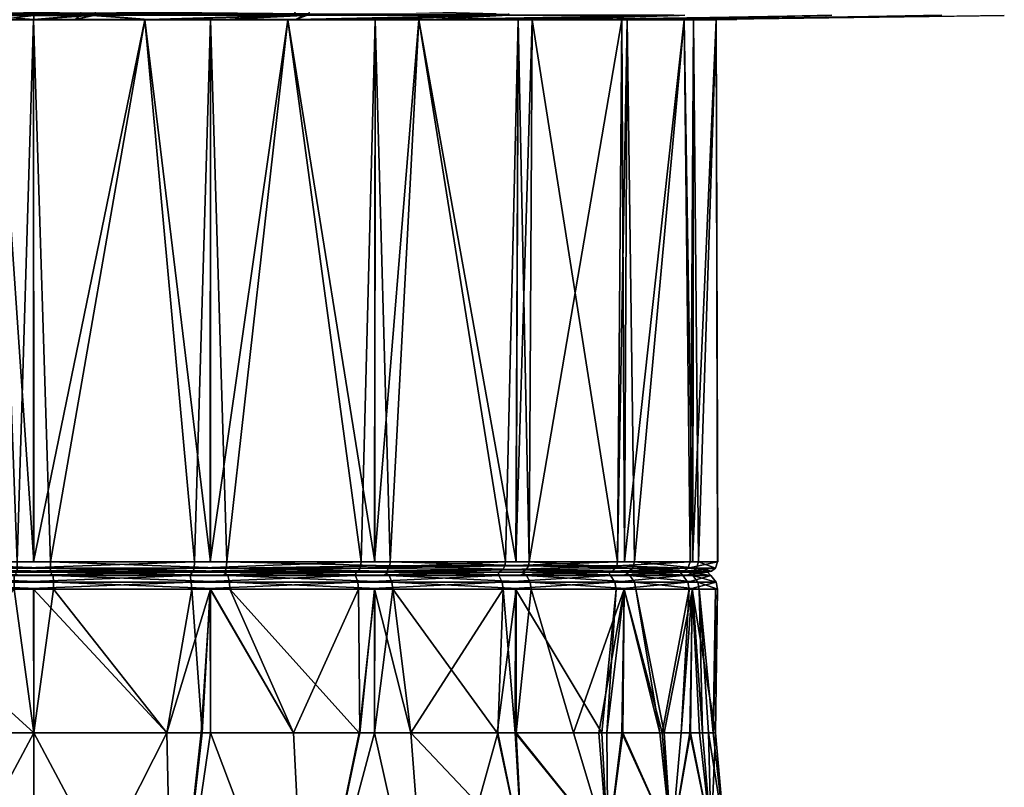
# Model space of a CAD drawing. Extents: x -0.15 to 0.15, y -0.185 to 0.033.
# Tile 38 of 127: x -0.075 to -0.047, y -0.05 to -0.028. Entities that reach past the tile are written whole.
import ezdxf

# ---------------------------------------------------------------- set-up
doc = ezdxf.new("R2010")
doc.units = 0
doc.layers.add('mesh', color=7, linetype='CONTINUOUS')

msp = doc.modelspace()

# ---------------------------------------------------------------- meshes
at = {"layer": 'mesh'}
mesh = msp.add_polyface(dxfattribs=at)
corners = [(-0.069832, -0.043692, 0.011237), (-0.069837, -0.027834, 0.011226), (-0.071753, -0.027834, 0.010694), (-0.075006, -0.043692, 0.050444), (-0.075005, -0.027834, 0.050482), (-0.071753, -0.027834, 0.050306), (-0.067328, -0.027513, 0.002062), (-0.067312, -0.02741, 0.002002), (-0.073618, -0.02741, 0.001016), (-0.071655, -0.02783, 0.050905), (-0.073788, -0.02783, 0.051078), (-0.06942, -0.02783, 0.050284), (-0.069837, -0.027834, 0.049774), (-0.071655, -0.02783, 0.010095), (-0.06942, -0.02783, 0.010716), (-0.073788, -0.02783, 0.009922), (-0.075005, -0.027834, 0.010518), (-0.073294, -0.027706, 0.001514), (-0.069803, -0.025644, 0.049896), (-0.075, -0.025644, 0.058073), (-0.075, -0.025644, 0.05058), (-0.067863, -0.025644, 0.057134), (-0.075, -0.025644, 0.01042), (-0.067863, -0.025644, 0.003866), (-0.069803, -0.025644, 0.011104), (-0.075, -0.025644, 0.002927), (-0.069802, -0.024628, 0.0111), (-0.075, -0.024628, 0.01728), (-0.075, -0.024628, 0.010415), (-0.07182, -0.024628, 0.017668), (-0.075, -0.024628, 0.050585), (-0.069802, -0.024628, 0.0499), (-0.070296, -0.043692, 0.04994), (-0.067357, -0.027214, 0.059005), (-0.066883, -0.027214, 0.058924), (-0.073183, -0.027214, 0.060004), (-0.067407, -0.027697, 0.002353), (-0.073639, -0.027706, 0.00146), (-0.066995, -0.027697, 0.058533), (-0.06711, -0.027706, 0.05847), (-0.073208, -0.027697, 0.059598), (-0.073201, -0.027661, 0.059712), (-0.066964, -0.027661, 0.058643), (-0.07363, -0.027661, 0.001264), (-0.067377, -0.027661, 0.002243), (-0.073195, -0.027598, 0.059815), (-0.073625, -0.027598, 0.001162), (-0.073186, -0.02741, 0.059961), (-0.066895, -0.02741, 0.058882), (-0.073616, -0.027214, 0.000972), (-0.06735, -0.027214, 0.001952)]
mesh.append_faces([[corners[k] for k in face] for face in [(0, 1, 2, 2), (3, 4, 5, 5), (6, 7, 8, 8), (9, 4, 10, 10), (9, 5, 4, 4), (11, 5, 9, 9), (11, 12, 5, 5), (13, 1, 14, 14), (13, 2, 1, 1), (15, 2, 13, 13), (15, 16, 2, 2), (17, 15, 13, 13), (18, 19, 20, 20), (18, 21, 19, 19), (22, 23, 24, 24), (22, 25, 23, 23), (26, 27, 28, 28), (26, 29, 27, 27), (30, 18, 20, 20), (31, 18, 30, 30), (26, 22, 24, 24), (28, 22, 26, 26), (32, 5, 12, 12), (33, 34, 35, 35), (17, 36, 37, 37), (38, 39, 40, 40), (40, 41, 42, 42), (36, 43, 37, 37), (36, 44, 43, 43), (41, 45, 42, 42), (44, 46, 43, 43), (44, 6, 46, 46), (45, 47, 48, 48), (6, 8, 46, 46), (7, 49, 8, 8), (7, 50, 49, 49), (40, 9, 10, 10), (39, 9, 40, 40), (37, 15, 17, 17)]])
mesh = msp.add_polyface(dxfattribs=at)
corners = [(-0.065023, -0.043692, 0.013231), (-0.065014, -0.027834, 0.013211), (-0.067571, -0.027834, 0.011855), (-0.069844, -0.043692, 0.049766), (-0.069837, -0.027834, 0.049774), (-0.067571, -0.027834, 0.049145), (-0.061394, -0.027513, 0.004376), (-0.067312, -0.02741, 0.002002), (-0.067328, -0.027513, 0.002062), (-0.067347, -0.02783, 0.049708), (-0.06942, -0.02783, 0.050284), (-0.06531, -0.02783, 0.048628), (-0.065014, -0.027834, 0.047789), (-0.067347, -0.02783, 0.011292), (-0.06531, -0.02783, 0.012372), (-0.06942, -0.02783, 0.010716), (-0.069837, -0.027834, 0.011226), (-0.06711, -0.027706, 0.05847), (-0.071655, -0.02783, 0.050905), (-0.0613, -0.027706, 0.056128), (-0.067121, -0.027706, 0.002551), (-0.06496, -0.025644, 0.04789), (-0.067863, -0.025644, 0.057134), (-0.069803, -0.025644, 0.049896), (-0.061213, -0.025644, 0.054379), (-0.064958, -0.024628, 0.013106), (-0.07182, -0.024628, 0.017668), (-0.069802, -0.024628, 0.0111), (-0.068607, -0.024628, 0.018928), (-0.060798, -0.024628, 0.016298), (-0.06583, -0.024628, 0.020977), (-0.069802, -0.024628, 0.0499), (-0.064958, -0.024628, 0.047894), (-0.069803, -0.025644, 0.011104), (-0.06496, -0.025644, 0.01311), (-0.069353, -0.043692, 0.011312), (-0.065425, -0.043692, 0.048061), (-0.061533, -0.027697, 0.004643), (-0.067407, -0.027697, 0.002353), (-0.073208, -0.027697, 0.059598), (-0.066964, -0.027661, 0.058643), (-0.066995, -0.027697, 0.058533), (-0.067377, -0.027661, 0.002243), (-0.073195, -0.027598, 0.059815), (-0.066912, -0.027513, 0.058823), (-0.061481, -0.027661, 0.004542), (-0.066895, -0.02741, 0.058882), (-0.073186, -0.02741, 0.059961), (-0.066883, -0.027214, 0.058924), (-0.073183, -0.027214, 0.060004), (-0.061366, -0.02741, 0.004321), (-0.06735, -0.027214, 0.001952), (-0.071655, -0.02783, 0.010095), (-0.073294, -0.027706, 0.001514)]
mesh.append_faces([[corners[k] for k in face] for face in [(0, 1, 2, 2), (3, 4, 5, 5), (6, 7, 8, 8), (9, 4, 10, 10), (9, 5, 4, 4), (11, 5, 9, 9), (11, 12, 5, 5), (13, 1, 14, 14), (13, 2, 1, 1), (15, 2, 13, 13), (15, 16, 2, 2), (17, 10, 18, 18), (19, 11, 9, 9), (20, 15, 13, 13), (21, 22, 23, 23), (21, 24, 22, 22), (25, 26, 27, 27), (25, 28, 26, 26), (29, 30, 28, 28), (31, 21, 23, 23), (32, 21, 31, 31), (25, 33, 34, 34), (27, 33, 25, 25), (35, 2, 16, 16), (36, 5, 12, 12), (20, 37, 38, 38), (39, 40, 41, 41), (37, 42, 38, 38), (43, 44, 40, 40), (45, 8, 42, 42), (43, 46, 44, 44), (47, 48, 46, 46), (47, 49, 48, 48), (50, 51, 7, 7), (41, 10, 17, 17), (41, 9, 10, 10), (19, 9, 41, 41), (38, 15, 20, 20), (38, 52, 15, 15), (53, 52, 38, 38)]])
mesh = msp.add_polyface(dxfattribs=at)
corners = [(-0.080156, -0.043692, 0.011234), (-0.080192, -0.027834, 0.011132), (-0.080369, -0.027834, 0.011161), (-0.074994, -0.043692, 0.010556), (-0.075005, -0.027834, 0.010518), (-0.076087, -0.027834, 0.010459), (-0.080168, -0.043692, 0.049763), (-0.080192, -0.027834, 0.049868), (-0.076087, -0.027834, 0.050541), (-0.076568, -0.027706, 0.05945), (-0.075, -0.027706, 0.059572), (-0.075, -0.02783, 0.051177), (-0.073788, -0.02783, 0.051078), (-0.075005, -0.027834, 0.050482), (-0.075, -0.02783, 0.009823), (-0.073788, -0.02783, 0.009922), (-0.075, -0.027706, 0.001428), (-0.082731, -0.027706, 0.002651), (-0.076566, -0.027706, 0.001562), (-0.080369, -0.027834, 0.049839), (-0.082733, -0.027706, 0.058348), (-0.079704, -0.043692, 0.01106), (-0.074512, -0.043692, 0.010505), (-0.071753, -0.027834, 0.010694), (-0.075488, -0.043692, 0.050495), (-0.080647, -0.043692, 0.049688), (-0.084401, -0.027834, 0.048233), (-0.073639, -0.027706, 0.00146), (-0.079927, -0.027697, 0.001766), (-0.073208, -0.027697, 0.059598), (-0.079506, -0.027697, 0.059303), (-0.073201, -0.027661, 0.059712), (-0.079523, -0.027661, 0.059416), (-0.085592, -0.027697, 0.057661), (-0.079946, -0.027661, 0.001653), (-0.07363, -0.027661, 0.001264), (-0.073195, -0.027598, 0.059815), (-0.085634, -0.027661, 0.057768), (-0.079539, -0.027598, 0.059517), (-0.079964, -0.027598, 0.001552)]
mesh.append_faces([[corners[k] for k in face] for face in [(0, 1, 2, 2), (3, 4, 5, 5), (6, 7, 8, 8), (9, 10, 11, 11), (12, 8, 11, 11), (12, 13, 8, 8), (14, 4, 15, 15), (14, 5, 4, 4), (16, 5, 14, 14), (1, 17, 2, 2), (16, 18, 5, 5), (8, 9, 11, 11), (19, 20, 7, 7), (21, 5, 1, 1), (22, 23, 4, 4), (24, 8, 13, 13), (25, 19, 7, 7), (25, 26, 19, 19), (27, 18, 16, 16), (28, 18, 27, 27), (29, 10, 30, 30), (30, 10, 9, 9), (30, 31, 29, 29), (30, 32, 31, 31), (33, 32, 30, 30), (27, 34, 28, 28), (27, 35, 34, 34), (32, 36, 31, 31), (37, 38, 32, 32), (35, 39, 34, 34), (1, 28, 17, 17), (5, 28, 1, 1), (5, 18, 28, 28), (8, 30, 9, 9), (7, 30, 8, 8), (7, 20, 30, 30), (29, 11, 10, 10), (29, 12, 11, 11), (27, 14, 15, 15), (16, 14, 27, 27)]])
mesh = msp.add_polyface(dxfattribs=at)
corners = [(-0.080156, -0.043692, 0.011234), (-0.080369, -0.027834, 0.011161), (-0.084575, -0.043692, 0.012939), (-0.079704, -0.043692, 0.01106), (-0.080192, -0.027834, 0.011132), (-0.080647, -0.043692, 0.049688), (-0.080192, -0.027834, 0.049868), (-0.080168, -0.043692, 0.049763), (-0.084977, -0.043692, 0.047769), (-0.084401, -0.027834, 0.048233), (-0.084431, -0.043991, 0.013203), (-0.079501, -0.043991, 0.011527), (-0.079633, -0.043991, 0.011351), (-0.084258, -0.043991, 0.013338), (-0.080562, -0.043991, 0.0494), (-0.080589, -0.043991, 0.049182), (-0.085233, -0.043991, 0.047099), (-0.075481, -0.043991, 0.050195), (-0.08542, -0.043692, 0.047572), (-0.079662, -0.043965, 0.011234), (-0.084489, -0.043965, 0.013097), (-0.074519, -0.043991, 0.010805), (-0.085264, -0.043991, 0.047316), (-0.080596, -0.043965, 0.049516), (-0.085327, -0.043965, 0.047419), (-0.079689, -0.043876, 0.011122), (-0.084544, -0.043876, 0.012996), (-0.074516, -0.043965, 0.010684), (-0.080629, -0.043876, 0.049627), (-0.085407, -0.043813, 0.04755), (-0.074514, -0.043876, 0.010568), (-0.075488, -0.043692, 0.050495), (-0.084496, -0.044491, 0.012898), (-0.080153, -0.044491, 0.011244), (-0.079617, -0.044491, 0.01104), (-0.075563, -0.043991, 0.049992), (-0.079572, -0.044096, 0.011228), (-0.084404, -0.044096, 0.013068), (-0.080677, -0.044096, 0.049476), (-0.085395, -0.044096, 0.047361), (-0.075572, -0.044096, 0.050299), (-0.079607, -0.044289, 0.011081), (-0.084476, -0.044289, 0.012935), (-0.08072, -0.044289, 0.04962), (-0.075576, -0.044289, 0.050449), (-0.080732, -0.044491, 0.049661), (-0.075577, -0.044491, 0.050492)]
mesh.append_faces([[corners[k] for k in face] for face in [(0, 1, 2, 2), (3, 4, 0, 0), (5, 6, 7, 7), (8, 9, 5, 5), (10, 11, 12, 12), (10, 13, 11, 11), (14, 15, 16, 16), (17, 15, 14, 14), (3, 0, 2, 2), (18, 8, 5, 5), (12, 19, 20, 20), (21, 19, 12, 12), (22, 23, 14, 14), (22, 24, 23, 23), (19, 25, 26, 26), (27, 25, 19, 19), (24, 28, 23, 23), (24, 29, 28, 28), (25, 3, 2, 2), (30, 3, 25, 25), (28, 5, 31, 31), (29, 5, 28, 28), (32, 33, 34, 34), (13, 12, 11, 11), (13, 10, 12, 12), (15, 14, 22, 22), (35, 14, 15, 15), (10, 36, 12, 12), (10, 37, 36, 36), (14, 38, 39, 39), (17, 38, 14, 14), (17, 40, 38, 38), (37, 41, 36, 36), (37, 42, 41, 41), (40, 43, 38, 38), (40, 44, 43, 43), (42, 34, 41, 41), (42, 32, 34, 34), (44, 45, 43, 43), (44, 46, 45, 45)]])
mesh = msp.add_polyface(dxfattribs=at)
corners = [(-0.074994, -0.043692, 0.010556), (-0.076087, -0.027834, 0.010459), (-0.079704, -0.043692, 0.01106), (-0.074512, -0.043692, 0.010505), (-0.075005, -0.027834, 0.010518), (-0.075488, -0.043692, 0.050495), (-0.075005, -0.027834, 0.050482), (-0.075006, -0.043692, 0.050444), (-0.080168, -0.043692, 0.049763), (-0.076087, -0.027834, 0.050541), (-0.079633, -0.043991, 0.011351), (-0.074437, -0.043991, 0.011008), (-0.074519, -0.043991, 0.010805), (-0.079501, -0.043991, 0.011527), (-0.075481, -0.043991, 0.050195), (-0.075563, -0.043991, 0.049992), (-0.080589, -0.043991, 0.049182), (-0.070367, -0.043991, 0.049649), (-0.080647, -0.043692, 0.049688), (-0.074516, -0.043965, 0.010684), (-0.079662, -0.043965, 0.011234), (-0.069438, -0.043991, 0.0116), (-0.080562, -0.043991, 0.0494), (-0.075484, -0.043965, 0.050316), (-0.080596, -0.043965, 0.049516), (-0.074514, -0.043876, 0.010568), (-0.079689, -0.043876, 0.011122), (-0.075486, -0.043876, 0.050432), (-0.080629, -0.043876, 0.049627), (-0.079617, -0.044491, 0.01104), (-0.078889, -0.048691, 0.010986), (-0.075, -0.048691, 0.0105), (-0.075577, -0.044491, 0.050492), (-0.075, -0.048691, 0.0505), (-0.07889, -0.048691, 0.050017), (-0.075007, -0.044491, 0.050433), (-0.075, -0.044491, 0.0105), (-0.074423, -0.044491, 0.010508), (-0.070383, -0.044491, 0.04996), (-0.070499, -0.043991, 0.049473), (-0.074428, -0.044096, 0.010701), (-0.079572, -0.044096, 0.011228), (-0.075572, -0.044096, 0.050299), (-0.074424, -0.044289, 0.010551), (-0.079607, -0.044289, 0.011081), (-0.070428, -0.044096, 0.049772), (-0.075576, -0.044289, 0.050449), (-0.070393, -0.044289, 0.049919)]
mesh.append_faces([[corners[k] for k in face] for face in [(0, 1, 2, 2), (3, 4, 0, 0), (5, 6, 7, 7), (8, 9, 5, 5), (10, 11, 12, 12), (10, 13, 11, 11), (14, 15, 16, 16), (17, 15, 14, 14), (3, 0, 2, 2), (18, 8, 5, 5), (12, 19, 20, 20), (21, 19, 12, 12), (22, 23, 14, 14), (22, 24, 23, 23), (19, 25, 26, 26), (24, 27, 23, 23), (24, 28, 27, 27), (25, 3, 2, 2), (28, 5, 27, 27), (29, 30, 31, 31), (32, 33, 34, 34), (35, 33, 32, 32), (36, 31, 37, 37), (36, 29, 31, 31), (36, 37, 29, 29), (38, 35, 32, 32), (13, 12, 11, 11), (13, 10, 12, 12), (15, 14, 22, 22), (39, 14, 15, 15), (10, 40, 12, 12), (10, 41, 40, 40), (17, 42, 14, 14), (41, 43, 40, 40), (41, 44, 43, 43), (45, 46, 42, 42), (44, 37, 43, 43), (44, 29, 37, 37), (47, 32, 46, 46)]])
mesh = msp.add_polyface(dxfattribs=at)
corners = [(-0.069834, -0.044491, 0.011248), (-0.070105, -0.048691, 0.011108), (-0.069836, -0.048691, 0.011213), (-0.07111, -0.048691, 0.010983), (-0.069832, -0.043692, 0.011237), (-0.071753, -0.027834, 0.010694), (-0.074512, -0.043692, 0.010505), (-0.069353, -0.043692, 0.011312), (-0.069837, -0.027834, 0.011226), (-0.070296, -0.043692, 0.04994), (-0.069837, -0.027834, 0.049774), (-0.069844, -0.043692, 0.049766), (-0.075006, -0.043692, 0.050444), (-0.071753, -0.027834, 0.050306), (-0.074519, -0.043991, 0.010805), (-0.069411, -0.043991, 0.011818), (-0.069438, -0.043991, 0.0116), (-0.074437, -0.043991, 0.011008), (-0.070367, -0.043991, 0.049649), (-0.070499, -0.043991, 0.049473), (-0.075563, -0.043991, 0.049992), (-0.075488, -0.043692, 0.050495), (-0.069404, -0.043965, 0.011484), (-0.074516, -0.043965, 0.010684), (-0.075481, -0.043991, 0.050195), (-0.070338, -0.043965, 0.049766), (-0.075484, -0.043965, 0.050316), (-0.074514, -0.043876, 0.010568), (-0.069371, -0.043876, 0.011373), (-0.070311, -0.043876, 0.049878), (-0.075486, -0.043876, 0.050432), (-0.070383, -0.044491, 0.04996), (-0.071111, -0.048691, 0.050014), (-0.075007, -0.044491, 0.050433), (-0.07008, -0.048691, 0.049885), (-0.069847, -0.044491, 0.049756), (-0.074423, -0.044491, 0.010508), (-0.075, -0.048691, 0.0105), (-0.069268, -0.044491, 0.011339), (-0.069323, -0.044096, 0.011524), (-0.074428, -0.044096, 0.010701), (-0.070428, -0.044096, 0.049772), (-0.075572, -0.044096, 0.050299), (-0.06928, -0.044289, 0.01138), (-0.074424, -0.044289, 0.010551), (-0.070393, -0.044289, 0.049919), (-0.075576, -0.044289, 0.050449), (-0.075577, -0.044491, 0.050492)]
mesh.append_faces([[corners[k] for k in face] for face in [(0, 1, 2, 2), (0, 3, 1, 1), (4, 5, 6, 6), (7, 8, 4, 4), (9, 10, 11, 11), (12, 13, 9, 9), (14, 15, 16, 16), (14, 17, 15, 15), (18, 19, 20, 20), (7, 4, 6, 6), (21, 12, 9, 9), (16, 22, 23, 23), (24, 25, 18, 18), (24, 26, 25, 25), (22, 27, 23, 23), (22, 28, 27, 27), (26, 29, 25, 25), (26, 30, 29, 29), (28, 6, 27, 27), (28, 7, 6, 6), (30, 9, 29, 29), (30, 21, 9, 9), (31, 32, 33, 33), (31, 34, 32, 32), (35, 34, 31, 31), (36, 3, 0, 0), (36, 37, 3, 3), (36, 0, 38, 38), (17, 16, 15, 15), (17, 14, 16, 16), (19, 18, 24, 24), (14, 39, 16, 16), (14, 40, 39, 39), (18, 41, 42, 42), (40, 43, 39, 39), (40, 44, 43, 43), (41, 45, 46, 46), (44, 38, 43, 43), (44, 36, 38, 38), (45, 31, 47, 47)]])
mesh = msp.add_polyface(dxfattribs=at)
corners = [(-0.065023, -0.043692, 0.013231), (-0.067571, -0.027834, 0.011855), (-0.069353, -0.043692, 0.011312), (-0.06458, -0.043692, 0.013428), (-0.065014, -0.027834, 0.013211), (-0.060893, -0.043692, 0.016402), (-0.063737, -0.027834, 0.013888), (-0.065033, -0.043692, 0.047775), (-0.063737, -0.027834, 0.047112), (-0.061206, -0.043692, 0.044984), (-0.065425, -0.043692, 0.048061), (-0.065014, -0.027834, 0.047789), (-0.069844, -0.043692, 0.049766), (-0.067571, -0.027834, 0.049145), (-0.061413, -0.043991, 0.044767), (-0.065742, -0.043991, 0.047662), (-0.065569, -0.043991, 0.047797), (-0.061615, -0.043991, 0.044681), (-0.060516, -0.043692, 0.016706), (-0.070296, -0.043692, 0.04994), (-0.064736, -0.043991, 0.013684), (-0.069404, -0.043965, 0.011484), (-0.069438, -0.043991, 0.0116), (-0.064673, -0.043965, 0.013581), (-0.060733, -0.043991, 0.016913), (-0.065511, -0.043965, 0.047903), (-0.070367, -0.043991, 0.049649), (-0.070338, -0.043965, 0.049766), (-0.0606, -0.043928, 0.016786), (-0.069371, -0.043876, 0.011373), (-0.065456, -0.043876, 0.048004), (-0.061286, -0.043928, 0.0449), (-0.070311, -0.043876, 0.049878), (-0.064593, -0.043813, 0.01345), (-0.060535, -0.043813, 0.016724), (-0.064767, -0.043991, 0.013901), (-0.069411, -0.043991, 0.011818), (-0.070499, -0.043991, 0.049473)]
mesh.append_faces([[corners[k] for k in face] for face in [(0, 1, 2, 2), (3, 4, 0, 0), (5, 6, 3, 3), (7, 8, 9, 9), (10, 11, 7, 7), (12, 13, 10, 10), (14, 15, 16, 16), (14, 17, 15, 15), (18, 5, 3, 3), (3, 0, 2, 2), (19, 12, 10, 10), (10, 7, 9, 9), (20, 21, 22, 22), (20, 23, 21, 21), (24, 23, 20, 20), (16, 25, 14, 14), (26, 25, 16, 16), (26, 27, 25, 25), (24, 28, 23, 23), (23, 29, 21, 21), (25, 30, 31, 31), (27, 30, 25, 25), (27, 32, 30, 30), (23, 33, 29, 29), (28, 33, 23, 23), (28, 34, 33, 33), (33, 2, 29, 29), (33, 3, 2, 2), (34, 3, 33, 33), (34, 18, 3, 3), (30, 10, 9, 9), (32, 10, 30, 30), (32, 19, 10, 10), (35, 20, 24, 24), (36, 20, 35, 35), (36, 22, 20, 20), (15, 26, 37, 37), (15, 16, 26, 26), (17, 16, 15, 15), (17, 14, 16, 16)]])
mesh = msp.add_polyface(dxfattribs=at)
corners = [(-0.060893, -0.043692, 0.016402), (-0.060841, -0.027834, 0.016347), (-0.063737, -0.027834, 0.013888), (-0.060902, -0.043692, 0.044607), (-0.060841, -0.027834, 0.044653), (-0.060429, -0.027834, 0.044302), (-0.065033, -0.043692, 0.047775), (-0.065014, -0.027834, 0.047789), (-0.063737, -0.027834, 0.047112), (-0.063396, -0.02783, 0.047614), (-0.06531, -0.02783, 0.048628), (-0.06165, -0.02783, 0.046131), (-0.059989, -0.02783, 0.04472), (-0.05861, -0.02783, 0.042906), (-0.057802, -0.027834, 0.040847), (-0.05861, -0.02783, 0.018094), (-0.060429, -0.027834, 0.016698), (-0.057802, -0.027834, 0.020153), (-0.059989, -0.02783, 0.01628), (-0.06165, -0.02783, 0.014869), (-0.063396, -0.02783, 0.013386), (-0.06531, -0.02783, 0.012372), (-0.065014, -0.027834, 0.013211), (-0.056127, -0.027706, 0.052595), (-0.056141, -0.027706, 0.008414), (-0.061313, -0.027706, 0.004888), (-0.06458, -0.043692, 0.013428), (-0.060516, -0.043692, 0.016706), (-0.057928, -0.043692, 0.04092), (-0.061206, -0.043692, 0.044984), (-0.05629, -0.027697, 0.008143), (-0.061533, -0.027697, 0.004643), (-0.055964, -0.027697, 0.052581), (-0.061156, -0.027697, 0.056157), (-0.0613, -0.027706, 0.056128), (-0.066995, -0.027697, 0.058533), (-0.061102, -0.027661, 0.056257), (-0.067347, -0.02783, 0.011292), (-0.067121, -0.027706, 0.002551)]
mesh.append_faces([[corners[k] for k in face] for face in [(0, 1, 2, 2), (3, 4, 5, 5), (6, 7, 8, 8), (9, 7, 10, 10), (9, 8, 7, 7), (11, 8, 9, 9), (11, 4, 8, 8), (12, 4, 11, 11), (12, 5, 4, 4), (13, 5, 12, 12), (13, 14, 5, 5), (15, 16, 17, 17), (18, 16, 15, 15), (19, 16, 18, 18), (19, 1, 16, 16), (20, 1, 19, 19), (20, 2, 1, 1), (21, 2, 20, 20), (21, 22, 2, 2), (23, 11, 9, 9), (24, 19, 18, 18), (25, 21, 20, 20), (26, 2, 22, 22), (27, 16, 1, 1), (27, 17, 16, 16), (28, 5, 14, 14), (29, 8, 4, 4), (25, 30, 31, 31), (32, 23, 33, 33), (33, 34, 35, 35), (35, 36, 33, 33), (33, 10, 34, 34), (33, 9, 10, 10), (23, 9, 33, 33), (32, 12, 11, 11), (30, 20, 19, 19), (25, 20, 30, 30), (31, 21, 25, 25), (31, 37, 21, 21), (38, 37, 31, 31)]])
mesh = msp.add_polyface(dxfattribs=at)
corners = [(-0.060516, -0.043692, 0.016706), (-0.060841, -0.027834, 0.016347), (-0.060893, -0.043692, 0.016402), (-0.057725, -0.043692, 0.020533), (-0.057802, -0.027834, 0.020153), (-0.057439, -0.043692, 0.020925), (-0.057651, -0.027834, 0.02048), (-0.057928, -0.043692, 0.04092), (-0.057651, -0.027834, 0.04052), (-0.057731, -0.043692, 0.040477), (-0.060902, -0.043692, 0.044607), (-0.060429, -0.027834, 0.044302), (-0.061206, -0.043692, 0.044984), (-0.060841, -0.027834, 0.044653), (-0.064736, -0.043991, 0.013684), (-0.060819, -0.043991, 0.017115), (-0.060733, -0.043991, 0.016913), (-0.058184, -0.043991, 0.040764), (-0.061615, -0.043991, 0.044681), (-0.061413, -0.043991, 0.044767), (-0.058401, -0.043991, 0.040733), (-0.0561, -0.043991, 0.036062), (-0.056318, -0.043991, 0.036089), (-0.057703, -0.043991, 0.021069), (-0.057597, -0.043965, 0.021011), (-0.055851, -0.043991, 0.025867), (-0.058081, -0.043965, 0.040827), (-0.055984, -0.043965, 0.036096), (-0.0606, -0.043928, 0.016786), (-0.061286, -0.043928, 0.0449), (-0.065511, -0.043965, 0.047903), (-0.057496, -0.043876, 0.020956), (-0.055734, -0.043965, 0.025838), (-0.060535, -0.043813, 0.016724), (-0.05795, -0.043813, 0.040907), (-0.055873, -0.043876, 0.036129), (-0.061224, -0.043813, 0.044965), (-0.065456, -0.043876, 0.048004), (-0.055622, -0.043876, 0.025811), (-0.057838, -0.043991, 0.021242), (-0.064767, -0.043991, 0.013901)]
mesh.append_faces([[corners[k] for k in face] for face in [(0, 1, 2, 2), (3, 4, 0, 0), (5, 6, 3, 3), (7, 8, 9, 9), (10, 11, 7, 7), (12, 13, 10, 10), (14, 15, 16, 16), (17, 18, 19, 19), (17, 20, 18, 18), (21, 20, 17, 17), (21, 22, 20, 20), (5, 3, 0, 0), (12, 10, 7, 7), (23, 24, 16, 16), (25, 24, 23, 23), (17, 26, 27, 27), (19, 26, 17, 17), (24, 28, 16, 16), (19, 29, 26, 26), (30, 29, 19, 19), (24, 31, 28, 28), (32, 31, 24, 24), (31, 33, 28, 28), (26, 34, 35, 35), (29, 34, 26, 26), (29, 36, 34, 34), (37, 36, 29, 29), (31, 0, 33, 33), (31, 5, 0, 0), (38, 5, 31, 31), (36, 7, 34, 34), (36, 12, 7, 7), (37, 12, 36, 36), (15, 23, 39, 39), (15, 16, 23, 23), (40, 16, 15, 15), (20, 19, 18, 18), (20, 17, 19, 19), (22, 17, 20, 20), (22, 21, 17, 17)]])
mesh = msp.add_polyface(dxfattribs=at)
corners = [(-0.057725, -0.043692, 0.020533), (-0.057651, -0.027834, 0.02048), (-0.057802, -0.027834, 0.020153), (-0.055734, -0.043692, 0.025344), (-0.055708, -0.027834, 0.025326), (-0.05598, -0.027834, 0.024091), (-0.054999, -0.043692, 0.0305), (-0.055047, -0.027834, 0.0305), (-0.055047, -0.027834, 0.02833), (-0.055737, -0.043692, 0.035668), (-0.055708, -0.027834, 0.035674), (-0.055047, -0.027834, 0.03267), (-0.057731, -0.043692, 0.040477), (-0.057651, -0.027834, 0.04052), (-0.05598, -0.027834, 0.036909), (-0.057283, -0.02783, 0.04116), (-0.057802, -0.027834, 0.040847), (-0.05861, -0.02783, 0.042906), (-0.056332, -0.02783, 0.039106), (-0.055405, -0.02783, 0.037102), (-0.054922, -0.02783, 0.034905), (-0.054444, -0.02783, 0.032736), (-0.054444, -0.02783, 0.0305), (-0.054444, -0.02783, 0.028264), (-0.054922, -0.02783, 0.026095), (-0.055405, -0.02783, 0.023898), (-0.056332, -0.02783, 0.021894), (-0.057283, -0.02783, 0.01984), (-0.05861, -0.02783, 0.018094), (-0.051832, -0.027706, 0.048035), (-0.059989, -0.02783, 0.04472), (-0.048614, -0.027706, 0.042662), (-0.046623, -0.027706, 0.036724), (-0.048623, -0.027706, 0.018337), (-0.051844, -0.027706, 0.012968), (-0.057439, -0.043692, 0.020925), (-0.05556, -0.043692, 0.025796), (-0.055005, -0.043692, 0.030988), (-0.055812, -0.043692, 0.036147), (-0.057928, -0.043692, 0.04092), (-0.051663, -0.027697, 0.047972), (-0.048452, -0.027697, 0.042547)]
mesh.append_faces([[corners[k] for k in face] for face in [(0, 1, 2, 2), (3, 4, 5, 5), (6, 7, 8, 8), (9, 10, 11, 11), (12, 13, 14, 14), (15, 16, 17, 17), (18, 16, 15, 15), (18, 13, 16, 16), (19, 13, 18, 18), (19, 14, 13, 13), (20, 14, 19, 19), (20, 10, 14, 14), (21, 10, 20, 20), (21, 11, 10, 10), (22, 11, 21, 21), (22, 7, 11, 11), (23, 7, 22, 22), (23, 8, 7, 7), (24, 8, 23, 23), (24, 4, 8, 8), (25, 4, 24, 24), (25, 5, 4, 4), (26, 5, 25, 25), (26, 1, 5, 5), (27, 1, 26, 26), (27, 2, 1, 1), (28, 2, 27, 27), (29, 17, 30, 30), (31, 18, 15, 15), (32, 20, 19, 19), (33, 26, 25, 25), (34, 28, 27, 27), (35, 5, 1, 1), (36, 8, 4, 4), (37, 11, 7, 7), (38, 14, 10, 10), (39, 16, 13, 13), (40, 15, 17, 17), (41, 19, 18, 18)]])
mesh = msp.add_polyface(dxfattribs=at)
corners = [(-0.055734, -0.043692, 0.025344), (-0.05598, -0.027834, 0.024091), (-0.057439, -0.043692, 0.020925), (-0.05556, -0.043692, 0.025796), (-0.055708, -0.027834, 0.025326), (-0.054999, -0.043692, 0.0305), (-0.055047, -0.027834, 0.02833), (-0.055005, -0.043692, 0.030988), (-0.055047, -0.027834, 0.0305), (-0.055737, -0.043692, 0.035668), (-0.055047, -0.027834, 0.03267), (-0.055812, -0.043692, 0.036147), (-0.055708, -0.027834, 0.035674), (-0.057731, -0.043692, 0.040477), (-0.05598, -0.027834, 0.036909), (-0.055305, -0.043991, 0.030981), (-0.056318, -0.043991, 0.036089), (-0.0561, -0.043991, 0.036062), (-0.055508, -0.043991, 0.031063), (-0.0555, -0.043991, 0.0305), (-0.057928, -0.043692, 0.04092), (-0.055851, -0.043991, 0.025867), (-0.055734, -0.043965, 0.025838), (-0.057597, -0.043965, 0.021011), (-0.055184, -0.043965, 0.030984), (-0.055984, -0.043965, 0.036096), (-0.058184, -0.043991, 0.040764), (-0.055622, -0.043876, 0.025811), (-0.057496, -0.043876, 0.020956), (-0.055068, -0.043876, 0.030986), (-0.055873, -0.043876, 0.036129), (-0.058081, -0.043965, 0.040827), (-0.05795, -0.043813, 0.040907), (-0.056027, -0.043991, 0.025999), (-0.057838, -0.043991, 0.021242), (-0.057703, -0.043991, 0.021069)]
mesh.append_faces([[corners[k] for k in face] for face in [(0, 1, 2, 2), (3, 4, 0, 0), (5, 6, 3, 3), (7, 8, 5, 5), (9, 10, 7, 7), (11, 12, 9, 9), (13, 14, 11, 11), (15, 16, 17, 17), (15, 18, 16, 16), (19, 18, 15, 15), (3, 7, 5, 5), (3, 0, 2, 2), (20, 13, 11, 11), (11, 9, 7, 7), (21, 22, 23, 23), (15, 22, 21, 21), (15, 24, 22, 22), (17, 24, 15, 15), (17, 25, 24, 24), (26, 25, 17, 17), (22, 27, 28, 28), (24, 27, 22, 22), (24, 29, 27, 27), (25, 29, 24, 24), (25, 30, 29, 29), (31, 30, 25, 25), (27, 3, 2, 2), (29, 3, 27, 27), (29, 7, 3, 3), (30, 7, 29, 29), (30, 11, 7, 7), (32, 11, 30, 30), (32, 20, 11, 11), (18, 19, 33, 33), (33, 15, 18, 18), (33, 21, 15, 15), (34, 21, 33, 33), (34, 35, 21, 21), (18, 17, 16, 16), (18, 15, 17, 17)]])
mesh = msp.add_polyface(dxfattribs=at)
corners = [(-0.065036, -0.048691, 0.013229), (-0.065027, -0.044491, 0.013241), (-0.065487, -0.048691, 0.012907), (-0.064736, -0.043991, 0.013684), (-0.064767, -0.043991, 0.013901), (-0.060819, -0.043991, 0.017115), (-0.069438, -0.043991, 0.0116), (-0.069411, -0.043991, 0.011818), (-0.065569, -0.043991, 0.047797), (-0.070499, -0.043991, 0.049473), (-0.070367, -0.043991, 0.049649), (-0.065742, -0.043991, 0.047662), (-0.065504, -0.044491, 0.048102), (-0.067401, -0.048691, 0.048838), (-0.069847, -0.044491, 0.049756), (-0.065464, -0.048691, 0.04808), (-0.065039, -0.044491, 0.047766), (-0.061272, -0.044491, 0.045044), (-0.063972, -0.048691, 0.047013), (-0.061435, -0.048691, 0.045196), (-0.067401, -0.048691, 0.012162), (-0.069268, -0.044491, 0.011339), (-0.069834, -0.044491, 0.011248), (-0.064504, -0.044491, 0.013475), (-0.063973, -0.048691, 0.013988), (-0.061454, -0.048691, 0.015786), (-0.070383, -0.044491, 0.04996), (-0.064605, -0.044096, 0.013639), (-0.060596, -0.044096, 0.016904), (-0.069323, -0.044096, 0.011524), (-0.070428, -0.044096, 0.049772), (-0.065596, -0.044096, 0.047932), (-0.061413, -0.043991, 0.044767), (-0.061404, -0.044096, 0.044904), (-0.064526, -0.044289, 0.013512), (-0.060486, -0.044289, 0.016801), (-0.06928, -0.044289, 0.01138), (-0.070393, -0.044289, 0.049919), (-0.065524, -0.044289, 0.048065), (-0.061301, -0.044289, 0.045014)]
mesh.append_faces([[corners[k] for k in face] for face in [(0, 1, 2, 2), (3, 4, 5, 5), (6, 4, 3, 3), (6, 7, 4, 4), (8, 9, 10, 10), (8, 11, 9, 9), (12, 13, 14, 14), (12, 15, 13, 13), (16, 15, 12, 12), (17, 18, 16, 16), (17, 19, 18, 18), (20, 21, 22, 22), (2, 21, 20, 20), (2, 1, 21, 21), (0, 23, 1, 1), (24, 23, 0, 0), (24, 25, 23, 23), (21, 1, 23, 23), (17, 16, 12, 12), (12, 14, 26, 26), (3, 27, 28, 28), (6, 27, 3, 3), (6, 29, 27, 27), (8, 30, 10, 10), (8, 31, 30, 30), (32, 31, 8, 8), (32, 33, 31, 31), (27, 34, 35, 35), (29, 34, 27, 27), (29, 36, 34, 34), (31, 37, 30, 30), (31, 38, 37, 37), (33, 38, 31, 31), (33, 39, 38, 38), (36, 23, 34, 34), (36, 21, 23, 23), (38, 26, 37, 37), (38, 12, 26, 26), (39, 12, 38, 38), (39, 17, 12, 12)]])
mesh = msp.add_polyface(dxfattribs=at)
corners = [(-0.057774, -0.048691, 0.040454), (-0.058246, -0.048691, 0.041423), (-0.057741, -0.044491, 0.040473), (-0.060733, -0.043991, 0.016913), (-0.057838, -0.043991, 0.021242), (-0.057703, -0.043991, 0.021069), (-0.060819, -0.043991, 0.017115), (-0.061272, -0.044491, 0.045044), (-0.060921, -0.048691, 0.044589), (-0.061435, -0.048691, 0.045196), (-0.06091, -0.044491, 0.0446), (-0.058391, -0.048691, 0.041594), (-0.057975, -0.044491, 0.040996), (-0.056694, -0.048691, 0.022445), (-0.057398, -0.044491, 0.021004), (-0.057734, -0.044491, 0.020539), (-0.060456, -0.044491, 0.016772), (-0.059218, -0.048691, 0.018214), (-0.060895, -0.048691, 0.016393), (-0.0609, -0.044491, 0.01641), (-0.061454, -0.048691, 0.015786), (-0.064504, -0.044491, 0.013475), (-0.055839, -0.044491, 0.036232), (-0.057568, -0.044096, 0.021096), (-0.060596, -0.044096, 0.016904), (-0.064736, -0.043991, 0.013684), (-0.058184, -0.043991, 0.040764), (-0.061404, -0.044096, 0.044904), (-0.061413, -0.043991, 0.044767), (-0.058139, -0.044096, 0.040895), (-0.0561, -0.043991, 0.036062), (-0.056024, -0.044096, 0.036177), (-0.057435, -0.044289, 0.021024), (-0.060486, -0.044289, 0.016801), (-0.064605, -0.044096, 0.013639), (-0.061301, -0.044289, 0.045014), (-0.058012, -0.044289, 0.040974), (-0.064526, -0.044289, 0.013512), (-0.05588, -0.044289, 0.03622)]
mesh.append_faces([[corners[k] for k in face] for face in [(0, 1, 2, 2), (3, 4, 5, 5), (3, 6, 4, 4), (7, 8, 9, 9), (10, 8, 7, 7), (10, 11, 8, 8), (12, 11, 10, 10), (12, 1, 11, 11), (2, 1, 12, 12), (13, 14, 15, 15), (16, 17, 15, 15), (16, 18, 17, 17), (19, 18, 16, 16), (19, 20, 18, 18), (21, 20, 19, 19), (21, 19, 16, 16), (16, 15, 14, 14), (22, 2, 12, 12), (12, 10, 7, 7), (3, 23, 5, 5), (3, 24, 23, 23), (25, 24, 3, 3), (26, 27, 28, 28), (26, 29, 27, 27), (30, 29, 26, 26), (30, 31, 29, 29), (24, 32, 23, 23), (24, 33, 32, 32), (34, 33, 24, 24), (29, 35, 27, 27), (29, 36, 35, 35), (31, 36, 29, 29), (33, 14, 32, 32), (33, 16, 14, 14), (37, 16, 33, 33), (37, 21, 16, 16), (36, 7, 35, 35), (36, 12, 7, 7), (38, 12, 36, 36)]])
mesh = msp.add_polyface(dxfattribs=at)
corners = [(-0.055821, -0.048691, 0.025365), (-0.055447, -0.048691, 0.026617), (-0.055744, -0.044491, 0.025347), (-0.055851, -0.043991, 0.025867), (-0.0555, -0.043991, 0.0305), (-0.055305, -0.043991, 0.030981), (-0.056027, -0.043991, 0.025999), (-0.057703, -0.043991, 0.021069), (-0.057838, -0.043991, 0.021242), (-0.056075, -0.048691, 0.036968), (-0.055839, -0.044491, 0.036232), (-0.055748, -0.044491, 0.035666), (-0.056628, -0.048691, 0.038102), (-0.057741, -0.044491, 0.040473), (-0.055008, -0.044491, 0.031077), (-0.055065, -0.048691, 0.032117), (-0.055134, -0.048691, 0.030506), (-0.055067, -0.044491, 0.030507), (-0.05554, -0.044491, 0.025883), (-0.055275, -0.048691, 0.027193), (-0.05657, -0.048691, 0.02286), (-0.057398, -0.044491, 0.021004), (-0.056694, -0.048691, 0.022445), (-0.055201, -0.044096, 0.031072), (-0.055728, -0.044096, 0.025928), (-0.057568, -0.044096, 0.021096), (-0.056024, -0.044096, 0.036177), (-0.0561, -0.043991, 0.036062), (-0.055051, -0.044289, 0.031076), (-0.055581, -0.044289, 0.025893), (-0.057435, -0.044289, 0.021024), (-0.05588, -0.044289, 0.03622), (-0.058012, -0.044289, 0.040974), (-0.057975, -0.044491, 0.040996)]
mesh.append_faces([[corners[k] for k in face] for face in [(0, 1, 2, 2), (3, 4, 5, 5), (3, 6, 4, 4), (7, 6, 3, 3), (7, 8, 6, 6), (9, 10, 11, 11), (12, 10, 9, 9), (12, 13, 10, 10), (14, 15, 11, 11), (14, 16, 15, 15), (17, 16, 14, 14), (17, 18, 16, 16), (18, 19, 16, 16), (18, 1, 19, 19), (2, 1, 18, 18), (20, 21, 22, 22), (20, 2, 21, 21), (21, 2, 18, 18), (18, 17, 14, 14), (14, 11, 10, 10), (3, 23, 5, 5), (3, 24, 23, 23), (7, 24, 3, 3), (7, 25, 24, 24), (5, 26, 27, 27), (5, 23, 26, 26), (24, 28, 23, 23), (24, 29, 28, 28), (25, 29, 24, 24), (25, 30, 29, 29), (26, 31, 32, 32), (23, 31, 26, 26), (23, 28, 31, 31), (29, 14, 28, 28), (29, 18, 14, 14), (30, 18, 29, 29), (30, 21, 18, 18), (31, 10, 33, 33), (28, 10, 31, 31), (28, 14, 10, 10)]])
mesh = msp.add_polyface(dxfattribs=at)
corners = [(-0.079061, -0.056308, 0.050141), (-0.075, -0.048691, 0.0505), (-0.075, -0.056373, 0.0505), (-0.07889, -0.048691, 0.050017), (-0.075, -0.056373, 0.0105), (-0.079061, -0.056308, 0.010859), (-0.075, -0.065301, 0.0105), (-0.078889, -0.048691, 0.010986), (-0.075, -0.048691, 0.0105), (-0.070939, -0.056308, 0.050141), (-0.071111, -0.048691, 0.050014), (-0.07008, -0.048691, 0.049885), (-0.067028, -0.056129, 0.049072), (-0.067401, -0.048691, 0.048838), (-0.065464, -0.048691, 0.04808), (-0.065034, -0.048691, 0.047773), (-0.069835, -0.048691, 0.04979), (-0.067028, -0.056129, 0.011928), (-0.066638, -0.060247, 0.011812), (-0.063429, -0.055877, 0.013692), (-0.070474, -0.065087, 0.010784), (-0.070939, -0.056308, 0.010859), (-0.069836, -0.048691, 0.011213), (-0.067401, -0.048691, 0.012162), (-0.070105, -0.048691, 0.011108), (-0.07111, -0.048691, 0.010983), (-0.065487, -0.048691, 0.012907), (-0.065036, -0.048691, 0.013229), (-0.075, -0.065301, 0.0505), (-0.063429, -0.055877, 0.047308), (-0.062862, -0.059668, 0.04753), (-0.066638, -0.060247, 0.049188), (-0.062077, -0.063469, 0.047839), (-0.066101, -0.064457, 0.049347), (-0.070474, -0.065087, 0.050216), (-0.062862, -0.059668, 0.01347), (-0.066101, -0.064457, 0.011653), (-0.075007, -0.044491, 0.050433), (-0.069847, -0.044491, 0.049756), (-0.065039, -0.044491, 0.047766), (-0.063972, -0.048691, 0.047013), (-0.069834, -0.044491, 0.011248)]
mesh.append_faces([[corners[k] for k in face] for face in [(0, 1, 2, 2), (3, 1, 0, 0), (4, 5, 6, 6), (4, 7, 5, 5), (8, 7, 4, 4), (9, 10, 11, 11), (12, 13, 14, 14), (15, 12, 14, 14), (16, 9, 11, 11), (17, 18, 19, 19), (17, 20, 18, 18), (21, 20, 17, 17), (22, 17, 23, 23), (22, 21, 17, 17), (24, 21, 22, 22), (24, 25, 21, 21), (26, 17, 27, 27), (26, 23, 17, 17), (2, 9, 28, 28), (2, 10, 9, 9), (1, 10, 2, 2), (29, 12, 15, 15), (30, 31, 12, 12), (32, 33, 31, 31), (12, 16, 13, 13), (12, 9, 16, 16), (31, 9, 12, 12), (31, 34, 9, 9), (21, 4, 20, 20), (21, 8, 4, 4), (25, 8, 21, 21), (35, 18, 36, 36), (35, 19, 18, 18), (37, 10, 1, 1), (38, 16, 11, 11), (38, 13, 16, 16), (39, 15, 14, 14), (39, 40, 15, 15), (23, 41, 22, 22)]])
mesh = msp.add_polyface(dxfattribs=at)
corners = [(-0.054807, -0.051657, 0.0305), (-0.055134, -0.048691, 0.030506), (-0.055275, -0.048691, 0.027193), (-0.056351, -0.051884, 0.038222), (-0.055197, -0.051725, 0.034448), (-0.054963, -0.053117, 0.034503), (-0.054634, -0.054422, 0.034579), (-0.055801, -0.048691, 0.035652), (-0.056075, -0.048691, 0.036968), (-0.055534, -0.048691, 0.034371), (-0.055065, -0.048691, 0.032117), (-0.057774, -0.048691, 0.040454), (-0.058214, -0.052035, 0.041681), (-0.058246, -0.048691, 0.041423), (-0.056628, -0.048691, 0.038102), (-0.058391, -0.048691, 0.041594), (-0.057737, -0.055214, 0.04189), (-0.057809, -0.048691, 0.020577), (-0.056351, -0.051884, 0.022778), (-0.056694, -0.048691, 0.022445), (-0.058214, -0.052035, 0.019319), (-0.058479, -0.048691, 0.019453), (-0.055821, -0.048691, 0.025365), (-0.055197, -0.051725, 0.026552), (-0.055447, -0.048691, 0.026617), (-0.05657, -0.048691, 0.02286), (-0.054963, -0.053117, 0.026497), (-0.055828, -0.054802, 0.022577), (-0.059218, -0.048691, 0.018214), (-0.054565, -0.053006, 0.0305), (-0.055748, -0.044491, 0.035666), (-0.057741, -0.044491, 0.040473), (-0.057734, -0.044491, 0.020539), (-0.055744, -0.044491, 0.025347)]
mesh.append_faces([[corners[k] for k in face] for face in [(0, 1, 2, 2), (3, 4, 5, 5), (6, 3, 5, 5), (7, 3, 8, 8), (7, 4, 3, 3), (9, 4, 7, 7), (9, 10, 4, 4), (11, 12, 13, 13), (11, 3, 12, 12), (14, 3, 11, 11), (14, 8, 3, 3), (12, 15, 13, 13), (16, 12, 3, 3), (17, 18, 19, 19), (17, 20, 18, 18), (21, 20, 17, 17), (22, 23, 24, 24), (22, 18, 23, 23), (25, 18, 22, 22), (25, 19, 18, 18), (18, 26, 23, 23), (18, 27, 26, 26), (20, 27, 18, 18), (21, 28, 20, 20), (0, 26, 29, 29), (0, 23, 26, 26), (2, 23, 0, 0), (2, 24, 23, 23), (0, 10, 1, 1), (0, 4, 10, 10), (29, 4, 0, 0), (29, 5, 4, 4), (8, 30, 7, 7), (11, 31, 14, 14), (30, 9, 7, 7), (30, 10, 9, 9), (19, 32, 17, 17), (22, 33, 25, 25), (32, 21, 17, 17), (32, 28, 21, 21)]])
mesh = msp.add_polyface(dxfattribs=at)
corners = [(-0.090412, -0.058963, 0.015805), (-0.088847, -0.059326, 0.014555), (-0.089706, -0.055572, 0.016114), (-0.089741, -0.06288, 0.014176), (-0.087923, -0.063469, 0.013161), (-0.088396, -0.065346, 0.012974), (-0.087138, -0.059668, 0.01347), (-0.082972, -0.056129, 0.011928), (-0.086571, -0.055877, 0.013692), (-0.083362, -0.060247, 0.011812), (-0.079061, -0.056308, 0.010859), (-0.080165, -0.048691, 0.01121), (-0.079526, -0.065087, 0.010784), (-0.084966, -0.048691, 0.013227), (-0.082599, -0.048691, 0.012162), (-0.084536, -0.048691, 0.01292), (-0.087138, -0.059668, 0.04753), (-0.083362, -0.060247, 0.049188), (-0.083899, -0.064457, 0.049347), (-0.086571, -0.055877, 0.047308), (-0.082972, -0.056129, 0.049072), (-0.079061, -0.056308, 0.050141), (-0.079526, -0.065087, 0.050216), (-0.090871, -0.060624, 0.045398), (-0.088847, -0.059326, 0.046445), (-0.089741, -0.06288, 0.046824), (-0.090412, -0.058963, 0.045195), (-0.089706, -0.055572, 0.044886), (-0.075, -0.056373, 0.0505), (-0.084964, -0.048691, 0.04777), (-0.084512, -0.048691, 0.048093), (-0.080164, -0.048691, 0.049787), (-0.082599, -0.048691, 0.048838), (-0.089283, -0.052131, 0.044703), (-0.086027, -0.048691, 0.047012), (-0.087923, -0.063469, 0.047839), (-0.092004, -0.063845, 0.045899), (-0.088396, -0.065346, 0.048026), (-0.075, -0.065301, 0.0105), (-0.089283, -0.052131, 0.016297), (-0.083899, -0.064457, 0.011653)]
mesh.append_faces([[corners[k] for k in face] for face in [(0, 1, 2, 2), (3, 4, 1, 1), (5, 4, 3, 3), (6, 7, 8, 8), (6, 9, 7, 7), (7, 10, 11, 11), (9, 10, 7, 7), (9, 12, 10, 10), (7, 13, 8, 8), (14, 15, 7, 7), (16, 17, 18, 18), (19, 17, 16, 16), (20, 21, 22, 22), (23, 24, 25, 25), (26, 27, 24, 24), (21, 28, 22, 22), (29, 30, 20, 20), (20, 31, 21, 21), (30, 32, 20, 20), (33, 34, 19, 19), (18, 35, 16, 16), (20, 19, 29, 29), (20, 17, 19, 19), (22, 17, 20, 20), (22, 18, 17, 17), (19, 27, 33, 33), (19, 24, 27, 27), (16, 24, 19, 19), (16, 25, 24, 24), (35, 25, 16, 16), (35, 36, 25, 25), (37, 36, 35, 35), (38, 10, 12, 12), (2, 8, 39, 39), (1, 8, 2, 2), (1, 6, 8, 8), (4, 6, 1, 1), (4, 9, 6, 6), (40, 9, 4, 4), (40, 12, 9, 9)]])
mesh = msp.add_polyface(dxfattribs=at)
corners = [(-0.059588, -0.058963, 0.045195), (-0.060294, -0.055572, 0.044886), (-0.057737, -0.055214, 0.04189), (-0.062077, -0.063469, 0.047839), (-0.061153, -0.059326, 0.046445), (-0.060259, -0.06288, 0.046824), (-0.062862, -0.059668, 0.04753), (-0.063429, -0.055877, 0.047308), (-0.060717, -0.052131, 0.044703), (-0.058214, -0.052035, 0.041681), (-0.061435, -0.048691, 0.045196), (-0.063972, -0.048691, 0.047013), (-0.060717, -0.052131, 0.016297), (-0.057737, -0.055214, 0.01911), (-0.058214, -0.052035, 0.019319), (-0.060294, -0.055572, 0.016114), (-0.063429, -0.055877, 0.013692), (-0.063973, -0.048691, 0.013988), (-0.061454, -0.048691, 0.015786), (-0.065036, -0.048691, 0.013229), (-0.067028, -0.056129, 0.011928), (-0.058598, -0.062254, 0.015368), (-0.059128, -0.060624, 0.015603), (-0.060259, -0.06288, 0.014176), (-0.061153, -0.059326, 0.014555), (-0.059588, -0.058963, 0.015805), (-0.062862, -0.059668, 0.01347), (-0.062077, -0.063469, 0.013161), (-0.066101, -0.064457, 0.011653), (-0.065034, -0.048691, 0.047773), (-0.067028, -0.056129, 0.049072), (-0.066638, -0.060247, 0.049188), (-0.059129, -0.060624, 0.045398), (-0.058598, -0.062254, 0.045632), (-0.056932, -0.058201, 0.018759), (-0.060921, -0.048691, 0.044589), (-0.058391, -0.048691, 0.041594), (-0.060895, -0.048691, 0.016393), (-0.059218, -0.048691, 0.018214)]
mesh.append_faces([[corners[k] for k in face] for face in [(0, 1, 2, 2), (3, 4, 5, 5), (6, 4, 3, 3), (4, 1, 0, 0), (4, 7, 1, 1), (6, 7, 4, 4), (1, 8, 9, 9), (7, 8, 1, 1), (7, 10, 8, 8), (11, 10, 7, 7), (12, 13, 14, 14), (12, 15, 13, 13), (16, 15, 12, 12), (17, 12, 18, 18), (17, 16, 12, 12), (19, 16, 17, 17), (19, 20, 16, 16), (21, 22, 23, 23), (24, 22, 25, 25), (24, 23, 22, 22), (26, 23, 24, 24), (26, 27, 23, 23), (28, 27, 26, 26), (7, 29, 11, 11), (6, 30, 7, 7), (3, 31, 6, 6), (32, 4, 0, 0), (33, 4, 32, 32), (33, 5, 4, 4), (24, 16, 26, 26), (24, 15, 16, 16), (25, 15, 24, 24), (25, 34, 15, 15), (22, 34, 25, 25), (9, 35, 36, 36), (8, 35, 9, 9), (10, 35, 8, 8), (12, 37, 18, 18), (14, 37, 12, 12), (14, 38, 37, 37)]])

doc.saveas('drawing.dxf')
